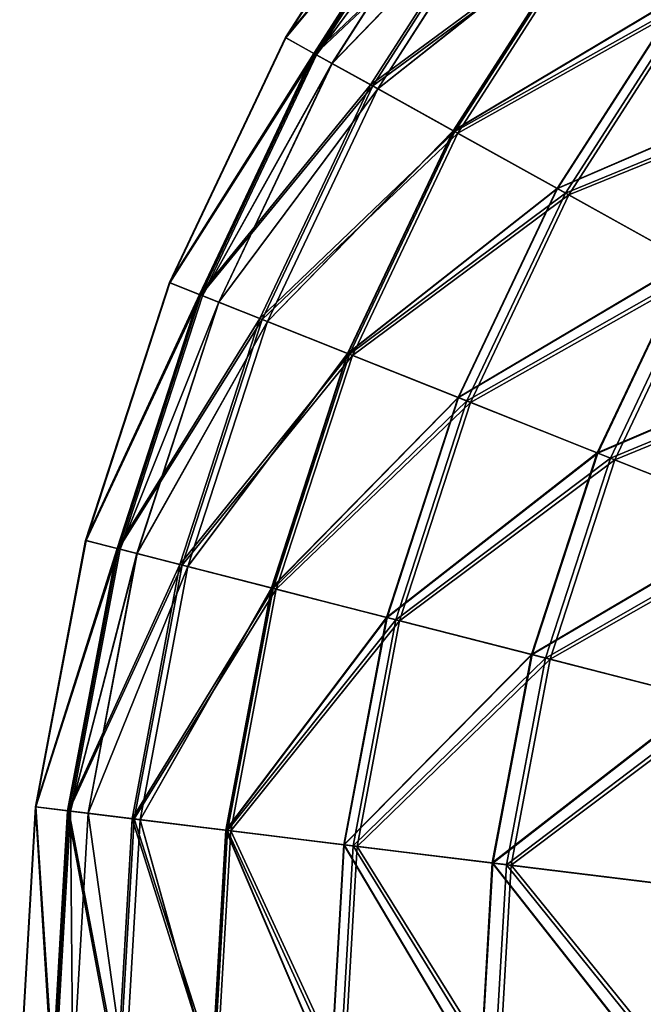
# Model space of a CAD drawing. Header units: millimetres. Extents: x 0 to 153, y 0 to 153.
# Tile 16 of 176: x 0 to 23, y 79 to 114. Entities that reach past the tile are written whole.
import ezdxf

# ---------------------------------------------------------------- set-up
doc = ezdxf.new("R2010")
doc.units = ezdxf.units.MM
doc.header["$LTSCALE"] = 25.4
doc.layers.get('0').update_dxf_attribs({"true_color": 0xff5454})

# ---------------------------------------------------------------- blocks, each defined once
blk = doc.blocks.new('KARO-10305.STL')
at = {"color": 7, "true_color": 0xffffff}
mesh = blk.add_polyface(dxfattribs=at)
corners = [(-60.768, 167.303, 107.766), (-67.013, 159.748, 98.067), (-65.987, 159.178, 107.766), (-61.713, 167.999, 98.067)]
mesh.append_faces([[corners[k] for k in face] for face in [(0, 1, 2), (1, 0, 3)]], dxfattribs={"vtx0": -1, "color": 7})
mesh = blk.add_polyface(dxfattribs=at)
corners = [(-67.013, 159.748, 98.067), (-61.7, 167.989, 88.298), (-66.998, 159.74, 88.298), (-61.713, 167.999, 98.067)]
mesh.append_faces([[corners[k] for k in face] for face in [(0, 1, 2), (1, 0, 3)]], dxfattribs={"vtx0": -1, "color": 7})
mesh = blk.add_polyface(dxfattribs=at)
corners = [(-66.998, 159.74, 88.298), (-60.728, 167.273, 78.603), (-65.943, 159.154, 78.603), (-61.7, 167.989, 88.298)]
mesh.append_faces([[corners[k] for k in face] for face in [(0, 1, 2), (1, 0, 3)]], dxfattribs={"vtx0": -1, "color": 7})
mesh = blk.add_polyface(dxfattribs=at)
corners = [(-58.879, 165.91, 117.249), (-65.987, 159.178, 107.766), (-63.935, 158.039, 117.249), (-60.768, 167.303, 107.766)]
mesh.append_faces([[corners[k] for k in face] for face in [(0, 1, 2), (1, 0, 3)]], dxfattribs={"vtx0": -1, "color": 7})
mesh = blk.add_polyface(dxfattribs=at)
corners = [(-65.943, 159.154, 78.603), (-58.812, 165.861, 69.128), (-63.862, 157.998, 69.128), (-60.728, 167.273, 78.603)]
mesh.append_faces([[corners[k] for k in face] for face in [(0, 1, 2), (1, 0, 3)]], dxfattribs={"vtx0": -1, "color": 7})
mesh = blk.add_polyface(dxfattribs=at)
corners = [(-65.89, 159.124, 93.284), (-60.169, 166.861, 103.284), (-65.336, 158.817, 103.284), (-60.679, 167.237, 93.284)]
mesh.append_faces([[corners[k] for k in face] for face in [(0, 1, 2), (1, 0, 3)]], dxfattribs={"vtx0": -1, "color": 7})
mesh = blk.add_polyface(dxfattribs=at)
corners = [(-60.166, 166.859, 83.285), (-65.89, 159.124, 93.284), (-65.332, 158.815, 83.285), (-60.679, 167.237, 93.284)]
mesh.append_faces([[corners[k] for k in face] for face in [(0, 1, 2), (1, 0, 3)]], dxfattribs={"vtx0": -1, "color": 7})
mesh = blk.add_polyface(dxfattribs=at)
corners = [(-65.336, 158.817, 103.284), (-58.644, 165.738, 113.123), (-63.68, 157.898, 113.123), (-60.169, 166.861, 103.284)]
mesh.append_faces([[corners[k] for k in face] for face in [(0, 1, 2), (1, 0, 3)]], dxfattribs={"vtx0": -1, "color": 7})
mesh = blk.add_polyface(dxfattribs=at)
corners = [(-58.638, 165.733, 73.446), (-65.332, 158.815, 83.285), (-63.673, 157.894, 73.446), (-60.166, 166.859, 83.285)]
mesh.append_faces([[corners[k] for k in face] for face in [(0, 1, 2), (1, 0, 3)]], dxfattribs={"vtx0": -1, "color": 7})
mesh = blk.add_polyface(dxfattribs=at)
corners = [(-56.072, 163.842, 126.376), (-63.935, 158.039, 117.249), (-60.887, 156.347, 126.376), (-58.879, 165.91, 117.249)]
mesh.append_faces([[corners[k] for k in face] for face in [(0, 1, 2), (1, 0, 3)]], dxfattribs={"vtx0": -1, "color": 7})
mesh = blk.add_polyface(dxfattribs=at)
corners = [(-63.862, 157.998, 69.128), (-55.98, 163.774, 60.014), (-60.787, 156.291, 60.014), (-58.812, 165.861, 69.128)]
mesh.append_faces([[corners[k] for k in face] for face in [(0, 1, 2), (1, 0, 3)]], dxfattribs={"vtx0": -1, "color": 7})
mesh = blk.add_polyface(dxfattribs=at)
corners = [(-63.68, 157.898, 113.123), (-56.129, 163.884, 122.643), (-60.949, 156.381, 122.643), (-58.644, 165.738, 113.123)]
mesh.append_faces([[corners[k] for k in face] for face in [(0, 1, 2), (1, 0, 3)]], dxfattribs={"vtx0": -1, "color": 7})
mesh = blk.add_polyface(dxfattribs=at)
corners = [(-56.119, 163.877, 63.927), (-63.673, 157.894, 73.446), (-60.938, 156.375, 63.927), (-58.638, 165.733, 73.446)]
mesh.append_faces([[corners[k] for k in face] for face in [(0, 1, 2), (1, 0, 3)]], dxfattribs={"vtx0": -1, "color": 7})
mesh = blk.add_polyface(dxfattribs=at)
corners = [(-60.949, 156.381, 122.643), (-52.665, 161.331, 131.692), (-57.186, 154.292, 131.692), (-56.129, 163.884, 122.643)]
mesh.append_faces([[corners[k] for k in face] for face in [(0, 1, 2), (1, 0, 3)]], dxfattribs={"vtx0": -1, "color": 7})
mesh = blk.add_polyface(dxfattribs=at)
corners = [(-52.651, 161.321, 54.881), (-60.938, 156.375, 63.927), (-57.172, 154.284, 54.881), (-56.119, 163.877, 63.927)]
mesh.append_faces([[corners[k] for k in face] for face in [(0, 1, 2), (1, 0, 3)]], dxfattribs={"vtx0": -1, "color": 7})
mesh = blk.add_polyface(dxfattribs=at)
corners = [(-52.392, 161.13, 135.009), (-60.887, 156.347, 126.376), (-56.89, 154.127, 135.009), (-56.072, 163.842, 126.376)]
mesh.append_faces([[corners[k] for k in face] for face in [(0, 1, 2), (1, 0, 3)]], dxfattribs={"vtx0": -1, "color": 7})
mesh = blk.add_polyface(dxfattribs=at)
corners = [(-60.787, 156.291, 60.014), (-52.275, 161.044, 51.397), (-56.763, 154.057, 51.397), (-55.98, 163.774, 60.014)]
mesh.append_faces([[corners[k] for k in face] for face in [(0, 1, 2), (1, 0, 3)]], dxfattribs={"vtx0": -1, "color": 7})
mesh = blk.add_polyface(dxfattribs=at)
corners = [(-57.186, 154.292, 131.692), (-48.306, 158.119, 140.122), (-52.452, 151.663, 140.122), (-52.665, 161.331, 131.692)]
mesh.append_faces([[corners[k] for k in face] for face in [(0, 1, 2), (1, 0, 3)]], dxfattribs={"vtx0": -1, "color": 7})
mesh = blk.add_polyface(dxfattribs=at)
corners = [(-48.29, 158.107, 46.452), (-57.172, 154.284, 54.881), (-52.435, 151.654, 46.452), (-52.651, 161.321, 54.881)]
mesh.append_faces([[corners[k] for k in face] for face in [(0, 1, 2), (1, 0, 3)]], dxfattribs={"vtx0": -1, "color": 7})
mesh = blk.add_polyface(dxfattribs=at)
corners = [(-47.891, 157.813, 143.021), (-56.89, 154.127, 135.009), (-52.002, 151.413, 143.021), (-52.392, 161.13, 135.009)]
mesh.append_faces([[corners[k] for k in face] for face in [(0, 1, 2), (1, 0, 3)]], dxfattribs={"vtx0": -1, "color": 7})
mesh = blk.add_polyface(dxfattribs=at)
corners = [(-56.763, 154.057, 51.397), (-47.752, 157.711, 43.404), (-51.851, 151.33, 43.404), (-52.275, 161.044, 51.397)]
mesh.append_faces([[corners[k] for k in face] for face in [(0, 1, 2), (1, 0, 3)]], dxfattribs={"vtx0": -1, "color": 7})
mesh = blk.add_polyface(dxfattribs=at)
corners = [(-65.987, 159.178, 107.766), (-71.214, 150.887, 98.067), (-70.124, 150.453, 107.766), (-67.013, 159.748, 98.067)]
mesh.append_faces([[corners[k] for k in face] for face in [(0, 1, 2), (1, 0, 3)]], dxfattribs={"vtx0": -1, "color": 7})
mesh = blk.add_polyface(dxfattribs=at)
corners = [(-71.214, 150.887, 98.067), (-66.998, 159.74, 88.298), (-71.199, 150.881, 88.298), (-67.013, 159.748, 98.067)]
mesh.append_faces([[corners[k] for k in face] for face in [(0, 1, 2), (1, 0, 3)]], dxfattribs={"vtx0": -1, "color": 7})
mesh = blk.add_polyface(dxfattribs=at)
corners = [(-71.199, 150.881, 88.298), (-65.943, 159.154, 78.603), (-70.077, 150.435, 78.603), (-66.998, 159.74, 88.298)]
mesh.append_faces([[corners[k] for k in face] for face in [(0, 1, 2), (1, 0, 3)]], dxfattribs={"vtx0": -1, "color": 7})
mesh = blk.add_polyface(dxfattribs=at)
corners = [(-63.935, 158.039, 117.249), (-70.124, 150.453, 107.766), (-67.942, 149.586, 117.249), (-65.987, 159.178, 107.766)]
mesh.append_faces([[corners[k] for k in face] for face in [(0, 1, 2), (1, 0, 3)]], dxfattribs={"vtx0": -1, "color": 7})
mesh = blk.add_polyface(dxfattribs=at)
corners = [(-70.077, 150.435, 78.603), (-63.862, 157.998, 69.128), (-67.865, 149.555, 69.128), (-65.943, 159.154, 78.603)]
mesh.append_faces([[corners[k] for k in face] for face in [(0, 1, 2), (1, 0, 3)]], dxfattribs={"vtx0": -1, "color": 7})
mesh = blk.add_polyface(dxfattribs=at)
corners = [(-70.02, 150.412, 93.284), (-65.336, 158.817, 103.284), (-69.432, 150.178, 103.284), (-65.89, 159.124, 93.284)]
mesh.append_faces([[corners[k] for k in face] for face in [(0, 1, 2), (1, 0, 3)]], dxfattribs={"vtx0": -1, "color": 7})
mesh = blk.add_polyface(dxfattribs=at)
corners = [(-65.332, 158.815, 83.285), (-70.02, 150.412, 93.284), (-69.428, 150.177, 83.285), (-65.89, 159.124, 93.284)]
mesh.append_faces([[corners[k] for k in face] for face in [(0, 1, 2), (1, 0, 3)]], dxfattribs={"vtx0": -1, "color": 7})
mesh = blk.add_polyface(dxfattribs=at)
corners = [(-69.432, 150.178, 103.284), (-63.68, 157.898, 113.123), (-67.672, 149.478, 113.123), (-65.336, 158.817, 103.284)]
mesh.append_faces([[corners[k] for k in face] for face in [(0, 1, 2), (1, 0, 3)]], dxfattribs={"vtx0": -1, "color": 7})
mesh = blk.add_polyface(dxfattribs=at)
corners = [(-63.673, 157.894, 73.446), (-69.428, 150.177, 83.285), (-67.664, 149.475, 73.446), (-65.332, 158.815, 83.285)]
mesh.append_faces([[corners[k] for k in face] for face in [(0, 1, 2), (1, 0, 3)]], dxfattribs={"vtx0": -1, "color": 7})
mesh = blk.add_polyface(dxfattribs=at)
corners = [(-60.887, 156.347, 126.376), (-67.942, 149.586, 117.249), (-64.704, 148.297, 126.376), (-63.935, 158.039, 117.249)]
mesh.append_faces([[corners[k] for k in face] for face in [(0, 1, 2), (1, 0, 3)]], dxfattribs={"vtx0": -1, "color": 7})
mesh = blk.add_polyface(dxfattribs=at)
corners = [(-67.865, 149.555, 69.128), (-60.787, 156.291, 60.014), (-64.597, 148.255, 60.014), (-63.862, 157.998, 69.128)]
mesh.append_faces([[corners[k] for k in face] for face in [(0, 1, 2), (1, 0, 3)]], dxfattribs={"vtx0": -1, "color": 7})
mesh = blk.add_polyface(dxfattribs=at)
corners = [(-67.672, 149.478, 113.123), (-60.949, 156.381, 122.643), (-64.769, 148.323, 122.643), (-63.68, 157.898, 113.123)]
mesh.append_faces([[corners[k] for k in face] for face in [(0, 1, 2), (1, 0, 3)]], dxfattribs={"vtx0": -1, "color": 7})
mesh = blk.add_polyface(dxfattribs=at)
corners = [(-60.938, 156.375, 63.927), (-67.664, 149.475, 73.446), (-64.758, 148.319, 63.927), (-63.673, 157.894, 73.446)]
mesh.append_faces([[corners[k] for k in face] for face in [(0, 1, 2), (1, 0, 3)]], dxfattribs={"vtx0": -1, "color": 7})
mesh = blk.add_polyface(dxfattribs=at)
corners = [(-64.769, 148.323, 122.643), (-57.186, 154.292, 131.692), (-60.77, 146.732, 131.692), (-60.949, 156.381, 122.643)]
mesh.append_faces([[corners[k] for k in face] for face in [(0, 1, 2), (1, 0, 3)]], dxfattribs={"vtx0": -1, "color": 7})
mesh = blk.add_polyface(dxfattribs=at)
corners = [(-57.172, 154.284, 54.881), (-64.758, 148.319, 63.927), (-60.755, 146.726, 54.881), (-60.938, 156.375, 63.927)]
mesh.append_faces([[corners[k] for k in face] for face in [(0, 1, 2), (1, 0, 3)]], dxfattribs={"vtx0": -1, "color": 7})
mesh = blk.add_polyface(dxfattribs=at)
corners = [(-56.89, 154.127, 135.009), (-64.704, 148.297, 126.376), (-60.455, 146.607, 135.009), (-60.887, 156.347, 126.376)]
mesh.append_faces([[corners[k] for k in face] for face in [(0, 1, 2), (1, 0, 3)]], dxfattribs={"vtx0": -1, "color": 7})
mesh = blk.add_polyface(dxfattribs=at)
corners = [(-64.597, 148.255, 60.014), (-56.763, 154.057, 51.397), (-60.321, 146.554, 51.397), (-60.787, 156.291, 60.014)]
mesh.append_faces([[corners[k] for k in face] for face in [(0, 1, 2), (1, 0, 3)]], dxfattribs={"vtx0": -1, "color": 7})
mesh = blk.add_polyface(dxfattribs=at)
corners = [(-60.77, 146.732, 131.692), (-52.452, 151.663, 140.122), (-55.739, 144.731, 140.122), (-57.186, 154.292, 131.692)]
mesh.append_faces([[corners[k] for k in face] for face in [(0, 1, 2), (1, 0, 3)]], dxfattribs={"vtx0": -1, "color": 7})
mesh = blk.add_polyface(dxfattribs=at)
corners = [(-52.435, 151.654, 46.452), (-60.755, 146.726, 54.881), (-55.72, 144.723, 46.452), (-57.172, 154.284, 54.881)]
mesh.append_faces([[corners[k] for k in face] for face in [(0, 1, 2), (1, 0, 3)]], dxfattribs={"vtx0": -1, "color": 7})
mesh = blk.add_polyface(dxfattribs=at)
corners = [(-52.002, 151.413, 143.021), (-60.455, 146.607, 135.009), (-55.261, 144.541, 143.021), (-56.89, 154.127, 135.009)]
mesh.append_faces([[corners[k] for k in face] for face in [(0, 1, 2), (1, 0, 3)]], dxfattribs={"vtx0": -1, "color": 7})
mesh = blk.add_polyface(dxfattribs=at)
corners = [(-60.321, 146.554, 51.397), (-51.851, 151.33, 43.404), (-55.1, 144.477, 43.404), (-56.763, 154.057, 51.397)]
mesh.append_faces([[corners[k] for k in face] for face in [(0, 1, 2), (1, 0, 3)]], dxfattribs={"vtx0": -1, "color": 7})
mesh = blk.add_polyface(dxfattribs=at)
corners = [(-55.739, 144.731, 140.122), (-46.823, 148.538, 147.8), (-49.756, 142.351, 147.8), (-52.452, 151.663, 140.122)]
mesh.append_faces([[corners[k] for k in face] for face in [(0, 1, 2), (1, 0, 3)]], dxfattribs={"vtx0": -1, "color": 7})
mesh = blk.add_polyface(dxfattribs=at)
corners = [(-46.803, 148.527, 38.778), (-55.72, 144.723, 46.452), (-49.735, 142.342, 38.778), (-52.435, 151.654, 46.452)]
mesh.append_faces([[corners[k] for k in face] for face in [(0, 1, 2), (1, 0, 3)]], dxfattribs={"vtx0": -1, "color": 7})
mesh = blk.add_polyface(dxfattribs=at)
corners = [(-46.297, 148.246, 150.291), (-55.261, 144.541, 143.021), (-49.197, 142.129, 150.291), (-52.002, 151.413, 143.021)]
mesh.append_faces([[corners[k] for k in face] for face in [(0, 1, 2), (1, 0, 3)]], dxfattribs={"vtx0": -1, "color": 7})
mesh = blk.add_polyface(dxfattribs=at)
corners = [(-55.1, 144.477, 43.404), (-46.124, 148.15, 36.156), (-49.014, 142.056, 36.156), (-51.851, 151.33, 43.404)]
mesh.append_faces([[corners[k] for k in face] for face in [(0, 1, 2), (1, 0, 3)]], dxfattribs={"vtx0": -1, "color": 7})
mesh = blk.add_polyface(dxfattribs=at)
corners = [(-70.124, 150.453, 107.766), (-74.248, 141.562, 98.067), (-73.111, 141.271, 107.766), (-71.214, 150.887, 98.067)]
mesh.append_faces([[corners[k] for k in face] for face in [(0, 1, 2), (1, 0, 3)]], dxfattribs={"vtx0": -1, "color": 7})
mesh = blk.add_polyface(dxfattribs=at)
corners = [(-74.248, 141.562, 98.067), (-71.199, 150.881, 88.298), (-74.232, 141.558, 88.298), (-71.214, 150.887, 98.067)]
mesh.append_faces([[corners[k] for k in face] for face in [(0, 1, 2), (1, 0, 3)]], dxfattribs={"vtx0": -1, "color": 7})
mesh = blk.add_polyface(dxfattribs=at)
corners = [(-74.232, 141.558, 88.298), (-70.077, 150.435, 78.603), (-73.062, 141.258, 78.603), (-71.199, 150.881, 88.298)]
mesh.append_faces([[corners[k] for k in face] for face in [(0, 1, 2), (1, 0, 3)]], dxfattribs={"vtx0": -1, "color": 7})
mesh = blk.add_polyface(dxfattribs=at)
corners = [(-67.942, 149.586, 117.249), (-73.111, 141.271, 107.766), (-70.836, 140.689, 117.249), (-70.124, 150.453, 107.766)]
mesh.append_faces([[corners[k] for k in face] for face in [(0, 1, 2), (1, 0, 3)]], dxfattribs={"vtx0": -1, "color": 7})
mesh = blk.add_polyface(dxfattribs=at)
corners = [(-73.062, 141.258, 78.603), (-67.865, 149.555, 69.128), (-70.756, 140.669, 69.128), (-70.077, 150.435, 78.603)]
mesh.append_faces([[corners[k] for k in face] for face in [(0, 1, 2), (1, 0, 3)]], dxfattribs={"vtx0": -1, "color": 7})
mesh = blk.add_polyface(dxfattribs=at)
corners = [(-73.003, 141.243, 93.284), (-69.432, 150.178, 103.284), (-72.39, 141.087, 103.284), (-70.02, 150.412, 93.284)]
mesh.append_faces([[corners[k] for k in face] for face in [(0, 1, 2), (1, 0, 3)]], dxfattribs={"vtx0": -1, "color": 7})
mesh = blk.add_polyface(dxfattribs=at)
corners = [(-69.428, 150.177, 83.285), (-73.003, 141.243, 93.284), (-72.385, 141.085, 83.285), (-70.02, 150.412, 93.284)]
mesh.append_faces([[corners[k] for k in face] for face in [(0, 1, 2), (1, 0, 3)]], dxfattribs={"vtx0": -1, "color": 7})
mesh = blk.add_polyface(dxfattribs=at)
corners = [(-72.39, 141.087, 103.284), (-67.672, 149.478, 113.123), (-70.555, 140.617, 113.123), (-69.432, 150.178, 103.284)]
mesh.append_faces([[corners[k] for k in face] for face in [(0, 1, 2), (1, 0, 3)]], dxfattribs={"vtx0": -1, "color": 7})
mesh = blk.add_polyface(dxfattribs=at)
corners = [(-67.664, 149.475, 73.446), (-72.385, 141.085, 83.285), (-70.546, 140.615, 73.446), (-69.428, 150.177, 83.285)]
mesh.append_faces([[corners[k] for k in face] for face in [(0, 1, 2), (1, 0, 3)]], dxfattribs={"vtx0": -1, "color": 7})
mesh = blk.add_polyface(dxfattribs=at)
corners = [(-64.704, 148.297, 126.376), (-70.836, 140.689, 117.249), (-67.459, 139.826, 126.376), (-67.942, 149.586, 117.249)]
mesh.append_faces([[corners[k] for k in face] for face in [(0, 1, 2), (1, 0, 3)]], dxfattribs={"vtx0": -1, "color": 7})
mesh = blk.add_polyface(dxfattribs=at)
corners = [(-70.756, 140.669, 69.128), (-64.597, 148.255, 60.014), (-67.348, 139.797, 60.014), (-67.865, 149.555, 69.128)]
mesh.append_faces([[corners[k] for k in face] for face in [(0, 1, 2), (1, 0, 3)]], dxfattribs={"vtx0": -1, "color": 7})
mesh = blk.add_polyface(dxfattribs=at)
corners = [(-70.555, 140.617, 113.123), (-64.769, 148.323, 122.643), (-67.528, 139.843, 122.643), (-67.672, 149.478, 113.123)]
mesh.append_faces([[corners[k] for k in face] for face in [(0, 1, 2), (1, 0, 3)]], dxfattribs={"vtx0": -1, "color": 7})
mesh = blk.add_polyface(dxfattribs=at)
corners = [(-64.758, 148.319, 63.927), (-70.546, 140.615, 73.446), (-67.516, 139.84, 63.927), (-67.664, 149.475, 73.446)]
mesh.append_faces([[corners[k] for k in face] for face in [(0, 1, 2), (1, 0, 3)]], dxfattribs={"vtx0": -1, "color": 7})
mesh = blk.add_polyface(dxfattribs=at)
corners = [(-67.528, 139.843, 122.643), (-60.77, 146.732, 131.692), (-63.358, 138.777, 131.692), (-64.769, 148.323, 122.643)]
mesh.append_faces([[corners[k] for k in face] for face in [(0, 1, 2), (1, 0, 3)]], dxfattribs={"vtx0": -1, "color": 7})
mesh = blk.add_polyface(dxfattribs=at)
corners = [(-60.755, 146.726, 54.881), (-67.516, 139.84, 63.927), (-63.342, 138.773, 54.881), (-64.758, 148.319, 63.927)]
mesh.append_faces([[corners[k] for k in face] for face in [(0, 1, 2), (1, 0, 3)]], dxfattribs={"vtx0": -1, "color": 7})
mesh = blk.add_polyface(dxfattribs=at)
corners = [(-60.455, 146.607, 135.009), (-67.459, 139.826, 126.376), (-63.03, 138.693, 135.009), (-64.704, 148.297, 126.376)]
mesh.append_faces([[corners[k] for k in face] for face in [(0, 1, 2), (1, 0, 3)]], dxfattribs={"vtx0": -1, "color": 7})
mesh = blk.add_polyface(dxfattribs=at)
corners = [(-67.348, 139.797, 60.014), (-60.321, 146.554, 51.397), (-62.889, 138.657, 51.397), (-64.597, 148.255, 60.014)]
mesh.append_faces([[corners[k] for k in face] for face in [(0, 1, 2), (1, 0, 3)]], dxfattribs={"vtx0": -1, "color": 7})
mesh = blk.add_polyface(dxfattribs=at)
corners = [(-63.358, 138.777, 131.692), (-55.739, 144.731, 140.122), (-58.112, 137.435, 140.122), (-60.77, 146.732, 131.692)]
mesh.append_faces([[corners[k] for k in face] for face in [(0, 1, 2), (1, 0, 3)]], dxfattribs={"vtx0": -1, "color": 7})
mesh = blk.add_polyface(dxfattribs=at)
corners = [(-55.72, 144.723, 46.452), (-63.342, 138.773, 54.881), (-58.093, 137.43, 46.452), (-60.755, 146.726, 54.881)]
mesh.append_faces([[corners[k] for k in face] for face in [(0, 1, 2), (1, 0, 3)]], dxfattribs={"vtx0": -1, "color": 7})
mesh = blk.add_polyface(dxfattribs=at)
corners = [(-55.261, 144.541, 143.021), (-63.03, 138.693, 135.009), (-57.614, 137.307, 143.021), (-60.455, 146.607, 135.009)]
mesh.append_faces([[corners[k] for k in face] for face in [(0, 1, 2), (1, 0, 3)]], dxfattribs={"vtx0": -1, "color": 7})
mesh = blk.add_polyface(dxfattribs=at)
corners = [(-62.889, 138.657, 51.397), (-55.1, 144.477, 43.404), (-57.446, 137.265, 43.404), (-60.321, 146.554, 51.397)]
mesh.append_faces([[corners[k] for k in face] for face in [(0, 1, 2), (1, 0, 3)]], dxfattribs={"vtx0": -1, "color": 7})
mesh = blk.add_polyface(dxfattribs=at)
corners = [(-58.112, 137.435, 140.122), (-49.756, 142.351, 147.8), (-51.875, 135.84, 147.8), (-55.739, 144.731, 140.122)]
mesh.append_faces([[corners[k] for k in face] for face in [(0, 1, 2), (1, 0, 3)]], dxfattribs={"vtx0": -1, "color": 7})
mesh = blk.add_polyface(dxfattribs=at)
corners = [(-49.735, 142.342, 38.778), (-58.093, 137.43, 46.452), (-51.852, 135.834, 38.778), (-55.72, 144.723, 46.452)]
mesh.append_faces([[corners[k] for k in face] for face in [(0, 1, 2), (1, 0, 3)]], dxfattribs={"vtx0": -1, "color": 7})
mesh = blk.add_polyface(dxfattribs=at)
corners = [(-49.197, 142.129, 150.291), (-57.614, 137.307, 143.021), (-51.292, 135.691, 150.291), (-55.261, 144.541, 143.021)]
mesh.append_faces([[corners[k] for k in face] for face in [(0, 1, 2), (1, 0, 3)]], dxfattribs={"vtx0": -1, "color": 7})
mesh = blk.add_polyface(dxfattribs=at)
corners = [(-57.446, 137.265, 43.404), (-49.014, 142.056, 36.156), (-51.1, 135.642, 36.156), (-55.1, 144.477, 43.404)]
mesh.append_faces([[corners[k] for k in face] for face in [(0, 1, 2), (1, 0, 3)]], dxfattribs={"vtx0": -1, "color": 7})
mesh = blk.add_polyface(dxfattribs=at)
corners = [(-73.111, 141.271, 107.766), (-76.064, 131.925, 98.067), (-74.899, 131.782, 107.766), (-74.248, 141.562, 98.067)]
mesh.append_faces([[corners[k] for k in face] for face in [(0, 1, 2), (1, 0, 3)]], dxfattribs={"vtx0": -1, "color": 7})
mesh = blk.add_polyface(dxfattribs=at)
corners = [(-76.064, 131.925, 98.067), (-74.232, 141.558, 88.298), (-76.047, 131.923, 88.298), (-74.248, 141.562, 98.067)]
mesh.append_faces([[corners[k] for k in face] for face in [(0, 1, 2), (1, 0, 3)]], dxfattribs={"vtx0": -1, "color": 7})
mesh = blk.add_polyface(dxfattribs=at)
corners = [(-76.047, 131.923, 88.298), (-73.062, 141.258, 78.603), (-74.849, 131.776, 78.603), (-74.232, 141.558, 88.298)]
mesh.append_faces([[corners[k] for k in face] for face in [(0, 1, 2), (1, 0, 3)]], dxfattribs={"vtx0": -1, "color": 7})
mesh = blk.add_polyface(dxfattribs=at)
corners = [(-70.836, 140.689, 117.249), (-74.899, 131.782, 107.766), (-72.569, 131.496, 117.249), (-73.111, 141.271, 107.766)]
mesh.append_faces([[corners[k] for k in face] for face in [(0, 1, 2), (1, 0, 3)]], dxfattribs={"vtx0": -1, "color": 7})
mesh = blk.add_polyface(dxfattribs=at)
corners = [(-74.849, 131.776, 78.603), (-70.756, 140.669, 69.128), (-72.486, 131.486, 69.128), (-73.062, 141.258, 78.603)]
mesh.append_faces([[corners[k] for k in face] for face in [(0, 1, 2), (1, 0, 3)]], dxfattribs={"vtx0": -1, "color": 7})
mesh = blk.add_polyface(dxfattribs=at)
corners = [(-74.789, 131.769, 93.284), (-72.39, 141.087, 103.284), (-74.16, 131.691, 103.284), (-73.003, 141.243, 93.284)]
mesh.append_faces([[corners[k] for k in face] for face in [(0, 1, 2), (1, 0, 3)]], dxfattribs={"vtx0": -1, "color": 7})
mesh = blk.add_polyface(dxfattribs=at)
corners = [(-72.385, 141.085, 83.285), (-74.789, 131.769, 93.284), (-74.156, 131.691, 83.285), (-73.003, 141.243, 93.284)]
mesh.append_faces([[corners[k] for k in face] for face in [(0, 1, 2), (1, 0, 3)]], dxfattribs={"vtx0": -1, "color": 7})
mesh = blk.add_polyface(dxfattribs=at)
corners = [(-74.16, 131.691, 103.284), (-70.555, 140.617, 113.123), (-72.28, 131.461, 113.123), (-72.39, 141.087, 103.284)]
mesh.append_faces([[corners[k] for k in face] for face in [(0, 1, 2), (1, 0, 3)]], dxfattribs={"vtx0": -1, "color": 7})
mesh = blk.add_polyface(dxfattribs=at)
corners = [(-70.546, 140.615, 73.446), (-74.156, 131.691, 83.285), (-72.272, 131.46, 73.446), (-72.385, 141.085, 83.285)]
mesh.append_faces([[corners[k] for k in face] for face in [(0, 1, 2), (1, 0, 3)]], dxfattribs={"vtx0": -1, "color": 7})
mesh = blk.add_polyface(dxfattribs=at)
corners = [(-67.459, 139.826, 126.376), (-72.569, 131.496, 117.249), (-69.109, 131.071, 126.376), (-70.836, 140.689, 117.249)]
mesh.append_faces([[corners[k] for k in face] for face in [(0, 1, 2), (1, 0, 3)]], dxfattribs={"vtx0": -1, "color": 7})
mesh = blk.add_polyface(dxfattribs=at)
corners = [(-72.486, 131.486, 69.128), (-67.348, 139.797, 60.014), (-68.995, 131.057, 60.014), (-70.756, 140.669, 69.128)]
mesh.append_faces([[corners[k] for k in face] for face in [(0, 1, 2), (1, 0, 3)]], dxfattribs={"vtx0": -1, "color": 7})
mesh = blk.add_polyface(dxfattribs=at)
corners = [(-72.28, 131.461, 113.123), (-67.528, 139.843, 122.643), (-69.18, 131.08, 122.643), (-70.555, 140.617, 113.123)]
mesh.append_faces([[corners[k] for k in face] for face in [(0, 1, 2), (1, 0, 3)]], dxfattribs={"vtx0": -1, "color": 7})
mesh = blk.add_polyface(dxfattribs=at)
corners = [(-67.516, 139.84, 63.927), (-72.272, 131.46, 73.446), (-69.167, 131.078, 63.927), (-70.546, 140.615, 73.446)]
mesh.append_faces([[corners[k] for k in face] for face in [(0, 1, 2), (1, 0, 3)]], dxfattribs={"vtx0": -1, "color": 7})
mesh = blk.add_polyface(dxfattribs=at)
corners = [(-69.18, 131.08, 122.643), (-63.358, 138.777, 131.692), (-64.908, 130.555, 131.692), (-67.528, 139.843, 122.643)]
mesh.append_faces([[corners[k] for k in face] for face in [(0, 1, 2), (1, 0, 3)]], dxfattribs={"vtx0": -1, "color": 7})
mesh = blk.add_polyface(dxfattribs=at)
corners = [(-63.342, 138.773, 54.881), (-69.167, 131.078, 63.927), (-64.891, 130.553, 54.881), (-67.516, 139.84, 63.927)]
mesh.append_faces([[corners[k] for k in face] for face in [(0, 1, 2), (1, 0, 3)]], dxfattribs={"vtx0": -1, "color": 7})
mesh = blk.add_polyface(dxfattribs=at)
corners = [(-63.03, 138.693, 135.009), (-69.109, 131.071, 126.376), (-64.571, 130.514, 135.009), (-67.459, 139.826, 126.376)]
mesh.append_faces([[corners[k] for k in face] for face in [(0, 1, 2), (1, 0, 3)]], dxfattribs={"vtx0": -1, "color": 7})
mesh = blk.add_polyface(dxfattribs=at)
corners = [(-68.995, 131.057, 60.014), (-62.889, 138.657, 51.397), (-64.427, 130.496, 51.397), (-67.348, 139.797, 60.014)]
mesh.append_faces([[corners[k] for k in face] for face in [(0, 1, 2), (1, 0, 3)]], dxfattribs={"vtx0": -1, "color": 7})
mesh = blk.add_polyface(dxfattribs=at)
corners = [(-64.908, 130.555, 131.692), (-58.112, 137.435, 140.122), (-59.533, 129.895, 140.122), (-63.358, 138.777, 131.692)]
mesh.append_faces([[corners[k] for k in face] for face in [(0, 1, 2), (1, 0, 3)]], dxfattribs={"vtx0": -1, "color": 7})
mesh = blk.add_polyface(dxfattribs=at)
corners = [(-58.093, 137.43, 46.452), (-64.891, 130.553, 54.881), (-59.513, 129.893, 46.452), (-63.342, 138.773, 54.881)]
mesh.append_faces([[corners[k] for k in face] for face in [(0, 1, 2), (1, 0, 3)]], dxfattribs={"vtx0": -1, "color": 7})
mesh = blk.add_polyface(dxfattribs=at)
corners = [(-57.614, 137.307, 143.021), (-64.571, 130.514, 135.009), (-59.022, 129.833, 143.021), (-63.03, 138.693, 135.009)]
mesh.append_faces([[corners[k] for k in face] for face in [(0, 1, 2), (1, 0, 3)]], dxfattribs={"vtx0": -1, "color": 7})
mesh = blk.add_polyface(dxfattribs=at)
corners = [(-64.427, 130.496, 51.397), (-57.446, 137.265, 43.404), (-58.851, 129.812, 43.404), (-62.889, 138.657, 51.397)]
mesh.append_faces([[corners[k] for k in face] for face in [(0, 1, 2), (1, 0, 3)]], dxfattribs={"vtx0": -1, "color": 7})
mesh = blk.add_polyface(dxfattribs=at)
corners = [(-59.533, 129.895, 140.122), (-51.875, 135.84, 147.8), (-53.143, 129.111, 147.8), (-58.112, 137.435, 140.122)]
mesh.append_faces([[corners[k] for k in face] for face in [(0, 1, 2), (1, 0, 3)]], dxfattribs={"vtx0": -1, "color": 7})
mesh = blk.add_polyface(dxfattribs=at)
corners = [(-51.852, 135.834, 38.778), (-59.513, 129.893, 46.452), (-53.12, 129.108, 38.778), (-58.093, 137.43, 46.452)]
mesh.append_faces([[corners[k] for k in face] for face in [(0, 1, 2), (1, 0, 3)]], dxfattribs={"vtx0": -1, "color": 7})
mesh = blk.add_polyface(dxfattribs=at)
corners = [(-51.292, 135.691, 150.291), (-59.022, 129.833, 143.021), (-52.546, 129.038, 150.291), (-57.614, 137.307, 143.021)]
mesh.append_faces([[corners[k] for k in face] for face in [(0, 1, 2), (1, 0, 3)]], dxfattribs={"vtx0": -1, "color": 7})
mesh = blk.add_polyface(dxfattribs=at)
corners = [(-58.851, 129.812, 43.404), (-51.1, 135.642, 36.156), (-52.349, 129.014, 36.156), (-57.446, 137.265, 43.404)]
mesh.append_faces([[corners[k] for k in face] for face in [(0, 1, 2), (1, 0, 3)]], dxfattribs={"vtx0": -1, "color": 7})
mesh = blk.add_polyface(dxfattribs=at)
corners = [(-75.459, 122.142, 107.766), (-76.064, 131.925, 98.067), (-76.633, 122.135, 98.067), (-74.899, 131.782, 107.766)]
mesh.append_faces([[corners[k] for k in face] for face in [(0, 1, 2), (1, 0, 3)]], dxfattribs={"vtx0": -1, "color": 7})
mesh = blk.add_polyface(dxfattribs=at)
corners = [(-76.064, 131.925, 98.067), (-76.616, 122.135, 88.298), (-76.633, 122.135, 98.067), (-76.047, 131.923, 88.298)]
mesh.append_faces([[corners[k] for k in face] for face in [(0, 1, 2), (1, 0, 3)]], dxfattribs={"vtx0": -1, "color": 7})
mesh = blk.add_polyface(dxfattribs=at)
corners = [(-76.047, 131.923, 88.298), (-75.409, 122.143, 78.603), (-76.616, 122.135, 88.298), (-74.849, 131.776, 78.603)]
mesh.append_faces([[corners[k] for k in face] for face in [(0, 1, 2), (1, 0, 3)]], dxfattribs={"vtx0": -1, "color": 7})
mesh = blk.add_polyface(dxfattribs=at)
corners = [(-73.112, 122.157, 117.249), (-74.899, 131.782, 107.766), (-75.459, 122.142, 107.766), (-72.569, 131.496, 117.249)]
mesh.append_faces([[corners[k] for k in face] for face in [(0, 1, 2), (1, 0, 3)]], dxfattribs={"vtx0": -1, "color": 7})
mesh = blk.add_polyface(dxfattribs=at)
corners = [(-74.849, 131.776, 78.603), (-73.029, 122.157, 69.128), (-75.409, 122.143, 78.603), (-72.486, 131.486, 69.128)]
mesh.append_faces([[corners[k] for k in face] for face in [(0, 1, 2), (1, 0, 3)]], dxfattribs={"vtx0": -1, "color": 7})
mesh = blk.add_polyface(dxfattribs=at)
corners = [(-74.789, 131.769, 93.284), (-74.715, 122.147, 103.284), (-75.348, 122.143, 93.284), (-74.16, 131.691, 103.284)]
mesh.append_faces([[corners[k] for k in face] for face in [(0, 1, 2), (1, 0, 3)]], dxfattribs={"vtx0": -1, "color": 7})
mesh = blk.add_polyface(dxfattribs=at)
corners = [(-74.711, 122.147, 83.285), (-74.789, 131.769, 93.284), (-75.348, 122.143, 93.284), (-74.156, 131.691, 83.285)]
mesh.append_faces([[corners[k] for k in face] for face in [(0, 1, 2), (1, 0, 3)]], dxfattribs={"vtx0": -1, "color": 7})
mesh = blk.add_polyface(dxfattribs=at)
corners = [(-74.16, 131.691, 103.284), (-72.821, 122.158, 113.123), (-74.715, 122.147, 103.284), (-72.28, 131.461, 113.123)]
mesh.append_faces([[corners[k] for k in face] for face in [(0, 1, 2), (1, 0, 3)]], dxfattribs={"vtx0": -1, "color": 7})
mesh = blk.add_polyface(dxfattribs=at)
corners = [(-72.813, 122.158, 73.446), (-74.156, 131.691, 83.285), (-74.711, 122.147, 83.285), (-72.272, 131.46, 73.446)]
mesh.append_faces([[corners[k] for k in face] for face in [(0, 1, 2), (1, 0, 3)]], dxfattribs={"vtx0": -1, "color": 7})
mesh = blk.add_polyface(dxfattribs=at)
corners = [(-69.626, 122.178, 126.376), (-72.569, 131.496, 117.249), (-73.112, 122.157, 117.249), (-69.109, 131.071, 126.376)]
mesh.append_faces([[corners[k] for k in face] for face in [(0, 1, 2), (1, 0, 3)]], dxfattribs={"vtx0": -1, "color": 7})
mesh = blk.add_polyface(dxfattribs=at)
corners = [(-72.486, 131.486, 69.128), (-69.511, 122.178, 60.014), (-73.029, 122.157, 69.128), (-68.995, 131.057, 60.014)]
mesh.append_faces([[corners[k] for k in face] for face in [(0, 1, 2), (1, 0, 3)]], dxfattribs={"vtx0": -1, "color": 7})
mesh = blk.add_polyface(dxfattribs=at)
corners = [(-72.28, 131.461, 113.123), (-69.697, 122.177, 122.643), (-72.821, 122.158, 113.123), (-69.18, 131.08, 122.643)]
mesh.append_faces([[corners[k] for k in face] for face in [(0, 1, 2), (1, 0, 3)]], dxfattribs={"vtx0": -1, "color": 7})
mesh = blk.add_polyface(dxfattribs=at)
corners = [(-69.684, 122.177, 63.927), (-72.272, 131.46, 73.446), (-72.813, 122.158, 73.446), (-69.167, 131.078, 63.927)]
mesh.append_faces([[corners[k] for k in face] for face in [(0, 1, 2), (1, 0, 3)]], dxfattribs={"vtx0": -1, "color": 7})
mesh = blk.add_polyface(dxfattribs=at)
corners = [(-69.18, 131.08, 122.643), (-65.393, 122.203, 131.692), (-69.697, 122.177, 122.643), (-64.908, 130.555, 131.692)]
mesh.append_faces([[corners[k] for k in face] for face in [(0, 1, 2), (1, 0, 3)]], dxfattribs={"vtx0": -1, "color": 7})
mesh = blk.add_polyface(dxfattribs=at)
corners = [(-65.377, 122.203, 54.881), (-69.167, 131.078, 63.927), (-69.684, 122.177, 63.927), (-64.891, 130.553, 54.881)]
mesh.append_faces([[corners[k] for k in face] for face in [(0, 1, 2), (1, 0, 3)]], dxfattribs={"vtx0": -1, "color": 7})
mesh = blk.add_polyface(dxfattribs=at)
corners = [(-65.054, 122.205, 135.009), (-69.109, 131.071, 126.376), (-69.626, 122.178, 126.376), (-64.571, 130.514, 135.009)]
mesh.append_faces([[corners[k] for k in face] for face in [(0, 1, 2), (1, 0, 3)]], dxfattribs={"vtx0": -1, "color": 7})
mesh = blk.add_polyface(dxfattribs=at)
corners = [(-68.995, 131.057, 60.014), (-64.909, 122.206, 51.397), (-69.511, 122.178, 60.014), (-64.427, 130.496, 51.397)]
mesh.append_faces([[corners[k] for k in face] for face in [(0, 1, 2), (1, 0, 3)]], dxfattribs={"vtx0": -1, "color": 7})
mesh = blk.add_polyface(dxfattribs=at)
corners = [(-64.908, 130.555, 131.692), (-59.978, 122.236, 140.122), (-65.393, 122.203, 131.692), (-59.533, 129.895, 140.122)]
mesh.append_faces([[corners[k] for k in face] for face in [(0, 1, 2), (1, 0, 3)]], dxfattribs={"vtx0": -1, "color": 7})
mesh = blk.add_polyface(dxfattribs=at)
corners = [(-59.958, 122.236, 46.452), (-64.891, 130.553, 54.881), (-65.377, 122.203, 54.881), (-59.513, 129.893, 46.452)]
mesh.append_faces([[corners[k] for k in face] for face in [(0, 1, 2), (1, 0, 3)]], dxfattribs={"vtx0": -1, "color": 7})
mesh = blk.add_polyface(dxfattribs=at)
corners = [(-59.464, 122.239, 143.021), (-64.571, 130.514, 135.009), (-65.054, 122.205, 135.009), (-59.022, 129.833, 143.021)]
mesh.append_faces([[corners[k] for k in face] for face in [(0, 1, 2), (1, 0, 3)]], dxfattribs={"vtx0": -1, "color": 7})
mesh = blk.add_polyface(dxfattribs=at)
corners = [(-64.427, 130.496, 51.397), (-59.291, 122.24, 43.404), (-64.909, 122.206, 51.397), (-58.851, 129.812, 43.404)]
mesh.append_faces([[corners[k] for k in face] for face in [(0, 1, 2), (1, 0, 3)]], dxfattribs={"vtx0": -1, "color": 7})
mesh = blk.add_polyface(dxfattribs=at)
corners = [(-59.533, 129.895, 140.122), (-53.54, 122.275, 147.8), (-59.978, 122.236, 140.122), (-53.143, 129.111, 147.8)]
mesh.append_faces([[corners[k] for k in face] for face in [(0, 1, 2), (1, 0, 3)]], dxfattribs={"vtx0": -1, "color": 7})
mesh = blk.add_polyface(dxfattribs=at)
corners = [(-53.517, 122.275, 38.778), (-59.513, 129.893, 46.452), (-59.958, 122.236, 46.452), (-53.12, 129.108, 38.778)]
mesh.append_faces([[corners[k] for k in face] for face in [(0, 1, 2), (1, 0, 3)]], dxfattribs={"vtx0": -1, "color": 7})
mesh = blk.add_polyface(dxfattribs=at)
corners = [(-52.938, 122.279, 150.291), (-59.022, 129.833, 143.021), (-59.464, 122.239, 143.021), (-52.546, 129.038, 150.291)]
mesh.append_faces([[corners[k] for k in face] for face in [(0, 1, 2), (1, 0, 3)]], dxfattribs={"vtx0": -1, "color": 7})
mesh = blk.add_polyface(dxfattribs=at)
corners = [(-58.851, 129.812, 43.404), (-52.741, 122.28, 36.156), (-59.291, 122.24, 43.404), (-52.349, 129.014, 36.156)]
mesh.append_faces([[corners[k] for k in face] for face in [(0, 1, 2), (1, 0, 3)]], dxfattribs={"vtx0": -1, "color": 7})

msp = doc.modelspace()

# ---------------------------------------------------------------- block references
at = {"color": 0}
msp.add_blockref('KARO-10305.STL', (76.633, -46.096, -13.39), dxfattribs=at)

doc.saveas('drawing.dxf')
